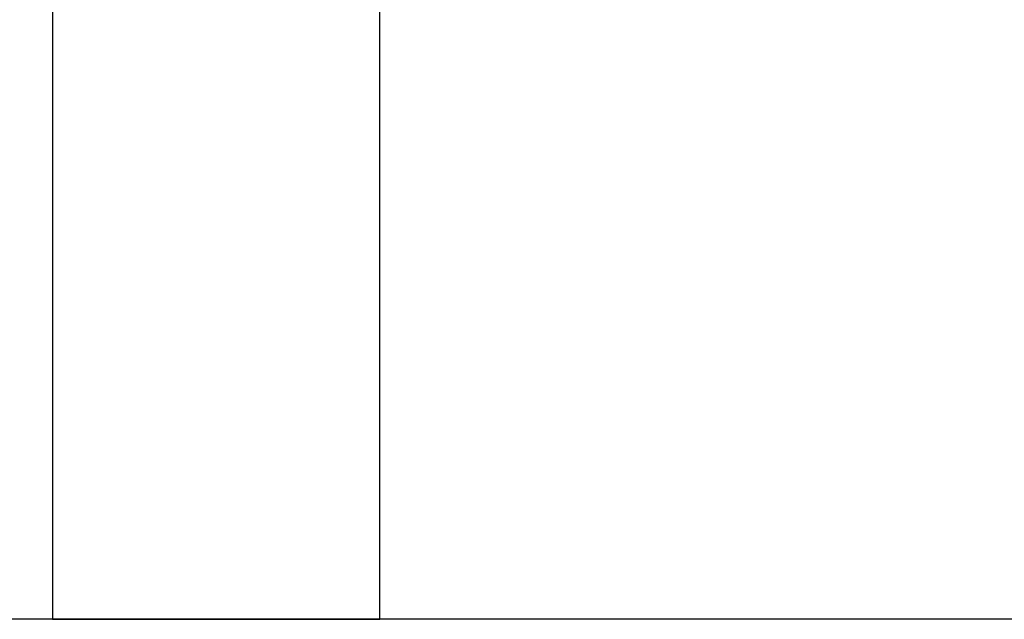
# Model space of a CAD drawing. Header units: metres. Extents: x 391.1 to 430.4, y 12.7 to 28.9.
# Tile 104 of 165: x 407.266 to 407.567, y 26.051 to 26.234. Entities that reach past the tile are written whole.
import ezdxf

# ---------------------------------------------------------------- set-up
doc = ezdxf.new("R2010")
doc.units = ezdxf.units.M
doc.layers.add('A-WALL-____-MCUT', color=7, linetype='Continuous', lineweight=25)
doc.layers.add('A-WALL-____-OTLN', color=7, linetype='Continuous', lineweight=25)

# ---------------------------------------------------------------- blocks, each defined once
blk = doc.blocks.new('Family - Envans PB-155465-01_FON_P0')
at = {"layer": 'A-WALL-____-MCUT', "color": 253, "true_color": 0xaaaaaa}
for p, q in [((2.02746, 0.1), (0, 0.1)), ((2.02746, 0), (2.02746, 0.1)), ((0, 0), (2.02746, 0))]:
    blk.add_line(p, q, dxfattribs=at)
at = {"layer": 'A-WALL-____-OTLN', "color": 253, "true_color": 0xaaaaaa}
for p, q in [((2.02746, 0.1), (0, 0.1)), ((2.02746, 0), (2.02746, 0.1)), ((0, 0), (2.02746, 0))]:
    blk.add_line(p, q, dxfattribs=at)
at = {"layer": 'A-WALL-____-OTLN', "color": 253, "lineweight": 18, "true_color": 0xaaaaaa}
blk.add_line((0, 0), (2.02746, 0), dxfattribs=at)
blk = doc.blocks.new('Family - Envans PB-155615-01_FON_P0')
at = {"layer": 'A-WALL-____-MCUT', "color": 253, "true_color": 0xaaaaaa}
blk.add_line((1.67153, 0.1), (0, 0.1), dxfattribs=at)
at = {"layer": 'A-WALL-____-OTLN', "color": 253, "true_color": 0xaaaaaa}
blk.add_line((1.67153, 0.1), (0, 0.1), dxfattribs=at)
blk = doc.blocks.new('LONDR55-XX_ZZ-ARQ-CAA-M3D-Londres55_ifc-1-01_FON_P0')
at = {"layer": 'A-WALL-____-OTLN', "color": 253, "lineweight": 18, "true_color": 0xaaaaaa, "rotation": 270}
blk.add_blockref('Family - Envans PB-155465-01_FON_P0', (407.27645, 28.07825), dxfattribs=at)
at = {"layer": 'A-WALL-____-OTLN', "color": 253, "lineweight": 18, "true_color": 0xaaaaaa}
blk.add_blockref('Family - Envans PB-155615-01_FON_P0', (407.25645, 25.95078), dxfattribs=at)

msp = doc.modelspace()

# ---------------------------------------------------------------- block references
at = {"lineweight": 5}
msp.add_blockref('LONDR55-XX_ZZ-ARQ-CAA-M3D-Londres55_ifc-1-01_FON_P0', (0, 0), dxfattribs=at)

doc.saveas('drawing.dxf')
